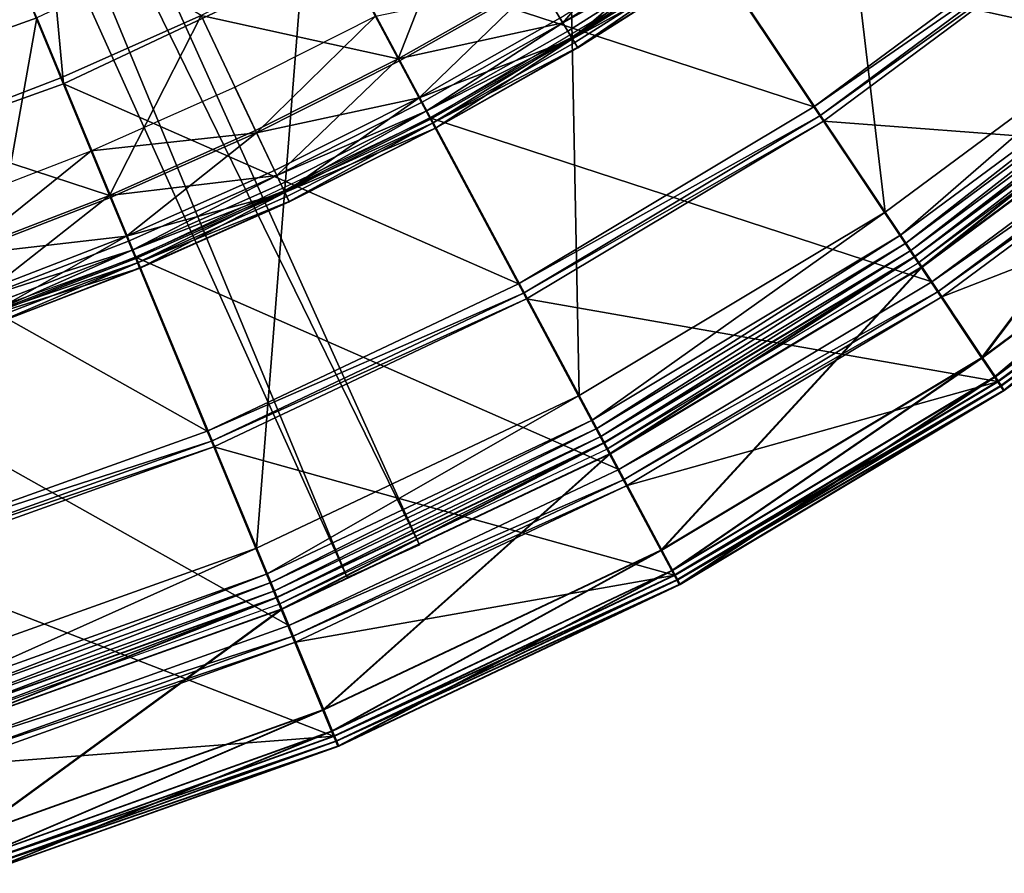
# Model space of a CAD drawing. Extents: x -3.87 to 3.87, y -3.87 to 3.87.
# Tile 91 of 115: x 1.16 to 2.15, y -3.71 to -2.85. Entities that reach past the tile are written whole.
import ezdxf

# ---------------------------------------------------------------- set-up
doc = ezdxf.new("R2010")
doc.units = 0
doc.layers.get('0').update_dxf_attribs({"linetype": 'CONTINUOUS'})

msp = doc.modelspace()

# ---------------------------------------------------------------- linework, layer by layer
for p in [(1.707657, -2.850593, 9.217014), (1.712673, -2.858963, 9.212923), (1.716522, -2.865384, 9.204885), (1.717421, -2.866884, 9.040556), (1.719679, -2.87065, 9.179028), (1.722618, -2.875554, 9.121477), (1.722735, -2.875749, 9.064547), (1.542174, -2.886933, 9.229345), (1.543307, -2.889054, 9.027664), (1.202769, -2.905972, 9.262104), (1.205351, -2.912207, 8.880756), (1.205351, -2.912207, 8.374943), (1.205353, -2.912207, 8.815489), (1.205353, -2.912207, 8.374943), (1.377916, -2.915316, 9.022295), (1.563153, -2.926182, 9.033573), (1.565722, -2.930989, 9.217014), (1.570322, -2.939595, 9.212923), (1.960423, -2.935363, 8.880756), (1.960424, -2.935363, 8.880756), (1.960424, -2.935364, 9.182608), (1.960425, -2.935364, 9.182608), (1.573851, -2.946197, 9.204885), (1.574676, -2.94774, 9.040556), (1.575053, -2.946712, 4.219625), (1.576746, -2.951612, 9.179028), (1.966372, -2.944266, 9.18961), (1.9699, -2.949546, 9.191612), (1.398662, -2.959179, 9.229345), (1.39969, -2.961353, 9.027664), (1.579441, -2.956655, 9.121477), (1.579548, -2.956855, 9.064547), (1.233213, -2.979472, 9.022295), (1.41769, -2.99941, 9.033573), (1.420021, -3.004338, 9.217014), (1.424193, -3.013159, 9.212923), (1.427393, -3.019926, 9.204885), (1.251782, -3.0243, 9.229345), (1.252702, -3.026522, 9.027664), (1.428141, -3.021507, 9.040556), (1.430019, -3.025477, 9.179028), (1.432464, -3.030646, 9.121477), (1.43256, -3.030851, 9.064547), (2.03209, -3.041231, 4.599773), (2.032092, -3.041231, 4.599773), (1.268813, -3.065417, 9.033573), (1.270899, -3.070452, 9.217014), (2.047625, -3.064479, 4.597562), (1.274633, -3.079468, 9.212923), (2.052928, -3.072417, 4.590927), (2.057963, -3.079952, 4.579808), (1.277498, -3.086384, 9.204885), (1.278167, -3.088, 9.040556), (1.278655, -3.08694, 4.219625), (2.061088, -3.086019, 4.652463), (2.061089, -3.086018, 8.880758), (2.06109, -3.086019, 4.652463), (2.062015, -3.086019, 0.001785), (2.062015, -3.086019, 0.008925), (2.062044, -3.08606, 4.562068), (1.279847, -3.092056, 9.179028), (1.282036, -3.09734, 9.121477), (1.282122, -3.097548, 9.064547), (2.065851, -3.091758, 4.537785), (2.068192, -3.096651, 4.641754), (2.069118, -3.096651, -0.008925), (1.663243, -3.113437, 8.880756), (1.663244, -3.113439, 9.182608), (1.663245, -3.113437, 8.880756), (1.663246, -3.113439, 9.182608), (2.079031, -3.111485, 4.219625), (2.079031, -3.111485, 4.531927), (2.079032, -3.111485, 4.219625), (2.079032, -3.111485, 4.531927), (1.668291, -3.122882, 9.18961), (1.671284, -3.128481, 9.191612), (2.085337, -3.120922, 4.538932), (2.089075, -3.126518, 4.540933), (2.129088, -3.187788, 4.641754), (2.130015, -3.187789, -0.008925), (2.141986, -3.20709, 4.64698), (2.142912, -3.20709, -0.003697), (2.144982, -3.211575, 9.191612), (2.145909, -3.211575, 4.540933), (2.148, -3.216092, 9.189611), (2.148926, -3.216091, 4.538932), (1.724192, -3.225728, 4.599773), (1.724193, -3.225728, 4.599773), (2.150988, -3.220564, 9.182608), (2.150988, -3.220564, 4.659176), (2.150991, -3.220563, 4.659176), (2.150991, -3.220564, 9.182608), (2.151915, -3.220564, 4.531927), (2.151915, -3.220564, 0.008497), (1.737373, -3.250388, 4.597562), (1.741873, -3.258807, 4.590927), (1.350076, -3.2616, 8.880756), (1.350076, -3.261602, 9.182608), (1.350077, -3.2616, 8.880756), (1.350078, -3.261602, 9.182608), (1.746144, -3.266798, 4.579808), (1.354173, -3.271494, 9.18961), (1.356603, -3.277359, 9.191612), (1.748656, -3.273233, 4.652463), (1.748657, -3.273232, 8.880758), (1.748658, -3.273234, 4.652463), (1.749582, -3.273234, 0.001785), (1.749582, -3.273234, 0.008925), (1.749607, -3.273277, 4.562068), (1.752838, -3.279321, 4.537785), (1.754684, -3.28451, 4.641754), (1.75561, -3.28451, -0.008925), (1.764021, -3.300244, 4.219625), (1.764021, -3.300244, 4.531927), (1.764022, -3.300244, 4.219625), (1.764022, -3.300244, 4.531927), (1.76937, -3.310254, 4.538932), (1.772543, -3.316189, 4.540933), (1.563571, -3.375987, 4.643107), (1.563571, -3.375987, 7.239486), (1.399729, -3.379234, 4.599773), (1.399731, -3.379234, 4.599773), (1.806353, -3.381177, 4.641754), (1.80728, -3.381177, -0.008925), (1.410429, -3.405068, 4.597562), (1.817296, -3.40165, 4.64698), (1.818223, -3.40165, -0.003697), (1.819839, -3.406407, 9.191612), (1.820765, -3.406406, 4.540933), (1.414083, -3.413888, 4.590927), (1.490692, -3.408871, 4.643107), (1.490692, -3.408871, 7.239486), (1.822399, -3.411197, 9.189611), (1.823325, -3.411197, 4.538932), (1.824935, -3.41594, 9.182608), (1.824935, -3.41594, 4.659176), (1.824938, -3.41594, 4.659176), (1.824938, -3.415941, 9.182608), (1.825861, -3.41594, 4.531927), (1.825861, -3.41594, 0.008497), (1.825863, -3.41594, 4.531928), (1.825863, -3.41594, 0.008498), (1.41755, -3.42226, 4.579808), (1.419415, -3.429001, 4.652463), (1.419416, -3.428999, 8.880758), (1.419416, -3.429001, 4.652463), (1.420341, -3.429001, 0.001785), (1.420341, -3.429001, 0.008925), (1.420362, -3.429046, 4.562068), (1.422984, -3.435379, 4.537785), (1.424308, -3.440813, 4.641754), (1.425234, -3.440813, -0.008925), (1.432062, -3.457297, 4.219625), (1.432062, -3.457297, 4.531927), (1.432064, -3.457297, 4.219625), (1.432064, -3.457297, 4.531927), (1.436405, -3.467783, 4.538932), (1.438981, -3.474, 4.540933), (1.466254, -3.54208, 4.641754), (1.467181, -3.542081, -0.008925), (1.475138, -3.563528, 4.64698), (1.476065, -3.563528, -0.003697), (1.477202, -3.568511, 9.191612), (1.478128, -3.568511, 4.540933), (1.479281, -3.573529, 9.189611), (1.480207, -3.573529, 4.538932), (1.481339, -3.578498, 9.182608), (1.481339, -3.578498, 4.659176), (1.481342, -3.578498, 9.182608), (1.481342, -3.578498, 4.659176), (1.482265, -3.578498, 4.531927), (1.482265, -3.578498, 0.008497), (1.482267, -3.578498, 4.531928), (1.482267, -3.578498, 0.008498)]:
    msp.add_point(p)
for points in [[(0.894112, -2.947474, 4.599773), (1.178724, -2.845676, 4.599773), (0.000004, 0, 4.599773)], [(0.443038, -1.087032, 4.643107), (0.515916, -1.054148, 4.643107), (1.563571, -3.375987, 4.643107)], [(1.490692, -3.408871, 7.239486), (0.515916, -1.054148, 7.239486), (0.443038, -1.087032, 7.239486)], [(0.515916, -1.054148, 7.239486), (1.563571, -3.375987, 7.239486), (1.563571, -3.375987, 4.643107)], [(0.515916, -1.054148, 7.239486), (1.563571, -3.375987, 4.643107), (0.515916, -1.054148, 4.643107)], [(1.490692, -3.408871, 7.239486), (1.563571, -3.375987, 7.239486), (0.515916, -1.054148, 7.239486)], [(1.490692, -3.408871, 7.239486), (0.443038, -1.087032, 7.239486), (0.443038, -1.087032, 4.643107)], [(1.490692, -3.408871, 7.239486), (0.443038, -1.087032, 4.643107), (1.490692, -3.408871, 4.643107)], [(0.443038, -1.087032, 4.643107), (1.563571, -3.375987, 4.643107), (1.490692, -3.408871, 4.643107)], [(2.334208, -2.896979, 7.239486), (1.585345, -1.86367, 7.239486), (1.523672, -1.914553, 7.239486)], [(2.334208, -2.896979, 7.239486), (2.395881, -2.846097, 7.239486), (1.585345, -1.86367, 7.239486)], [(1.523672, -1.914553, 4.643107), (2.395881, -2.846097, 4.643107), (2.334208, -2.896979, 4.643107)], [(2.334208, -2.896979, 7.239486), (1.523672, -1.914553, 7.239486), (1.523672, -1.914553, 4.643107)], [(2.334208, -2.896979, 7.239486), (1.523672, -1.914553, 4.643107), (2.334208, -2.896979, 4.643107)], [(1.205351, -2.912207, 8.374943), (1.131496, -2.11861, 8.374943), (0.918393, -2.21943, 8.374943)], [(1.205351, -2.912207, 8.374943), (1.484972, -2.779916, 8.374943), (1.131496, -2.11861, 8.374943)], [(0.914086, -3.016385, 8.374943), (1.205351, -2.912207, 8.374943), (0.918393, -2.21943, 8.374943)], [(2.032092, -3.041231, 4.599773), (1.954002, -2.380951, 4.599773), (1.711239, -2.561041, 4.599773)], [(2.032092, -3.041231, 4.599773), (2.320372, -2.827374, 4.599773), (1.954002, -2.380951, 4.599773)], [(1.724193, -3.225728, 4.599773), (1.711239, -2.561041, 4.599773), (1.451956, -2.716408, 4.599773)], [(1.724193, -3.225728, 4.599773), (2.032092, -3.041231, 4.599773), (1.711239, -2.561041, 4.599773)], [(1.856318, -2.778172, 4.219625), (2.373971, -2.892689, 4.219625), (2.119663, -2.582814, 4.219625)], [(2.119663, -2.582814, 4.219625), (2.373971, -2.892689, 4.219625), (2.646104, -2.6461, 4.219625)], [(1.484972, -2.779916, 8.880756), (1.960423, -2.935363, 8.880756), (1.750316, -2.620917, 8.880756)], [(1.750316, -2.620917, 8.880756), (1.960423, -2.935363, 8.880756), (2.238669, -2.728951, 8.880756)], [(1.61613, -2.69789, 9.262104), (1.481799, -2.77398, 9.262104), (1.542174, -2.886933, 9.229345)], [(1.61613, -2.69789, 9.262104), (1.542174, -2.886933, 9.229345), (1.681975, -2.807745, 9.229345)], [(1.058726, -2.961523, 9.262104), (1.202769, -2.905972, 9.262104), (1.121586, -2.70998, 9.281931)], [(1.343902, -2.843399, 9.262104), (1.121586, -2.70998, 9.281931), (1.202769, -2.905972, 9.262104)], [(1.399731, -3.379234, 4.599773), (1.451956, -2.716408, 4.599773), (1.178724, -2.845676, 4.599773)], [(1.399731, -3.379234, 4.599773), (1.724193, -3.225728, 4.599773), (1.451956, -2.716408, 4.599773)], [(1.707657, -2.850593, 9.217014), (1.817723, -2.721797, 9.229345), (1.681975, -2.807745, 9.229345)], [(1.707657, -2.850593, 9.217014), (1.845476, -2.763333, 9.217014), (1.817723, -2.721797, 9.229345)], [(1.960424, -2.935363, 8.880756), (1.960425, -2.935364, 9.182608), (2.238671, -2.728951, 9.182608)], [(1.960424, -2.935363, 8.880756), (2.238671, -2.728951, 9.182608), (2.23867, -2.728951, 8.880756)], [(1.960424, -2.935364, 9.182608), (2.245462, -2.737228, 9.18961), (2.238669, -2.728951, 9.182608)], [(1.960424, -2.935364, 9.182608), (1.966372, -2.944266, 9.18961), (2.245462, -2.737228, 9.18961)], [(1.966372, -2.944266, 9.18961), (2.24949, -2.742136, 9.191612), (2.245462, -2.737228, 9.18961)], [(1.966372, -2.944266, 9.18961), (1.9699, -2.949546, 9.191612), (2.24949, -2.742136, 9.191612)], [(1.9699, -2.949546, 9.191612), (2.44941, -2.98574, 9.191612), (2.24949, -2.742136, 9.191612)], [(1.717421, -2.866884, 9.040556), (1.704854, -2.845917, 9.033573), (1.842448, -2.758801, 9.033573)], [(1.707657, -2.850593, 9.217014), (1.850898, -2.771447, 9.212923), (1.845476, -2.763333, 9.217014)], [(1.717421, -2.866884, 9.040556), (1.842448, -2.758801, 9.033573), (1.856029, -2.779126, 9.040556)], [(1.707657, -2.850593, 9.217014), (1.712673, -2.858963, 9.212923), (1.850898, -2.771447, 9.212923)], [(1.716522, -2.865384, 9.204885), (1.850898, -2.771447, 9.212923), (1.712673, -2.858963, 9.212923)], [(1.716522, -2.865384, 9.204885), (1.855057, -2.777671, 9.204885), (1.850898, -2.771447, 9.212923)], [(1.205351, -2.912207, 8.880756), (1.663243, -3.113437, 8.880756), (1.484972, -2.779916, 8.880756)], [(1.205353, -2.912207, 8.815489), (1.484973, -2.779916, 8.815489), (1.484973, -2.779916, 8.374943)], [(1.205353, -2.912207, 8.815489), (1.484973, -2.779916, 8.374943), (1.205353, -2.912207, 8.374943)], [(1.343902, -2.843399, 9.262104), (1.542174, -2.886933, 9.229345), (1.481799, -2.77398, 9.262104)], [(1.484972, -2.779916, 8.880756), (1.663243, -3.113437, 8.880756), (1.960423, -2.935363, 8.880756)], [(1.575053, -2.946712, 4.219625), (2.079031, -3.111485, 4.219625), (1.856318, -2.778172, 4.219625)], [(1.716522, -2.865384, 9.204885), (1.858468, -2.782777, 9.179028), (1.855057, -2.777671, 9.204885)], [(1.716522, -2.865384, 9.204885), (1.719679, -2.87065, 9.179028), (1.858468, -2.782777, 9.179028)], [(1.717421, -2.866884, 9.040556), (1.856029, -2.779126, 9.040556), (1.861771, -2.787719, 9.064547)], [(1.722618, -2.875554, 9.121477), (1.858468, -2.782777, 9.179028), (1.719679, -2.87065, 9.179028)], [(1.722618, -2.875554, 9.121477), (1.861645, -2.787531, 9.121477), (1.858468, -2.782777, 9.179028)], [(1.856318, -2.778172, 4.219625), (2.079031, -3.111485, 4.219625), (2.373971, -2.892689, 4.219625)], [(1.717421, -2.866884, 9.040556), (1.861771, -2.787719, 9.064547), (1.722735, -2.875749, 9.064547)], [(1.722618, -2.875554, 9.121477), (1.861771, -2.787719, 9.064547), (1.861645, -2.787531, 9.121477)], [(1.722618, -2.875554, 9.121477), (1.722735, -2.875749, 9.064547), (1.861771, -2.787719, 9.064547)], [(1.683211, -2.809808, 9.027664), (1.543307, -2.889054, 9.027664), (1.519301, -2.844141, 9.022295)], [(1.707657, -2.850593, 9.217014), (1.681975, -2.807745, 9.229345), (1.542174, -2.886933, 9.229345)], [(1.683211, -2.809808, 9.027664), (1.563153, -2.926182, 9.033573), (1.543307, -2.889054, 9.027664)], [(1.683211, -2.809808, 9.027664), (1.704854, -2.845917, 9.033573), (1.563153, -2.926182, 9.033573)], [(2.047625, -3.064479, 4.597562), (2.32037, -2.827374, 4.599773), (2.03209, -3.041231, 4.599773)], [(2.047625, -3.064479, 4.597562), (2.338109, -2.848988, 4.597562), (2.32037, -2.827374, 4.599773)], [(1.061755, -3.500119, 4.599773), (1.178724, -2.845676, 4.599773), (0.894112, -2.947474, 4.599773)], [(1.061755, -3.500119, 4.599773), (1.399731, -3.379234, 4.599773), (1.178724, -2.845676, 4.599773)], [(1.343902, -2.843399, 9.262104), (1.202769, -2.905972, 9.262104), (1.251782, -3.0243, 9.229345)], [(1.343902, -2.843399, 9.262104), (1.251782, -3.0243, 9.229345), (1.398662, -2.959179, 9.229345)], [(1.343902, -2.843399, 9.262104), (1.398662, -2.959179, 9.229345), (1.542174, -2.886933, 9.229345)], [(1.39969, -2.961353, 9.027664), (1.377916, -2.915316, 9.022295), (1.519301, -2.844141, 9.022295)], [(1.39969, -2.961353, 9.027664), (1.519301, -2.844141, 9.022295), (1.543307, -2.889054, 9.027664)], [(1.707657, -2.850593, 9.217014), (1.542174, -2.886933, 9.229345), (1.565722, -2.930989, 9.217014)], [(1.717421, -2.866884, 9.040556), (1.563153, -2.926182, 9.033573), (1.704854, -2.845917, 9.033573)], [(1.707657, -2.850593, 9.217014), (1.565722, -2.930989, 9.217014), (1.570322, -2.939595, 9.212923)], [(1.707657, -2.850593, 9.217014), (1.570322, -2.939595, 9.212923), (1.712673, -2.858963, 9.212923)], [(2.052928, -3.072417, 4.590927), (2.338109, -2.848988, 4.597562), (2.047625, -3.064479, 4.597562)], [(2.052928, -3.072417, 4.590927), (2.344165, -2.856368, 4.590927), (2.338109, -2.848988, 4.597562)], [(1.716522, -2.865384, 9.204885), (1.712673, -2.858963, 9.212923), (1.570322, -2.939595, 9.212923)], [(2.057963, -3.079952, 4.579808), (2.344165, -2.856368, 4.590927), (2.052928, -3.072417, 4.590927)], [(2.057963, -3.079952, 4.579808), (2.349913, -2.863372, 4.579808), (2.344165, -2.856368, 4.590927)], [(1.717421, -2.866884, 9.040556), (1.574676, -2.94774, 9.040556), (1.563153, -2.926182, 9.033573)], [(1.716522, -2.865384, 9.204885), (1.570322, -2.939595, 9.212923), (1.573851, -2.946197, 9.204885)], [(1.716522, -2.865384, 9.204885), (1.573851, -2.946197, 9.204885), (1.576746, -2.951612, 9.179028)], [(1.717421, -2.866884, 9.040556), (1.579548, -2.956855, 9.064547), (1.574676, -2.94774, 9.040556)], [(1.716522, -2.865384, 9.204885), (1.576746, -2.951612, 9.179028), (1.719679, -2.87065, 9.179028)], [(1.722618, -2.875554, 9.121477), (1.719679, -2.87065, 9.179028), (1.576746, -2.951612, 9.179028)], [(1.717421, -2.866884, 9.040556), (1.722735, -2.875749, 9.064547), (1.579548, -2.956855, 9.064547)], [(2.062044, -3.08606, 4.562068), (2.349913, -2.863372, 4.579808), (2.057963, -3.079952, 4.579808)], [(2.068192, -3.096651, 4.641754), (2.061088, -3.086019, 4.652463), (2.353615, -2.869012, 4.652463)], [(2.06109, -3.086019, 4.652463), (2.061089, -3.086018, 8.880758), (2.353615, -2.869012, 8.880758)], [(2.06109, -3.086019, 4.652463), (2.353615, -2.869012, 8.880758), (2.353616, -2.869012, 4.652463)], [(2.069118, -3.096651, -0.008925), (2.062015, -3.086019, 0.001785), (2.354541, -2.869013, 0.001785)], [(2.062015, -3.086019, 0.001785), (2.062015, -3.086019, 0.008925), (2.354541, -2.869013, 0.008925)], [(2.062015, -3.086019, 0.001785), (2.354541, -2.869013, 0.008925), (2.354541, -2.869013, 0.001785)], [(2.062044, -3.08606, 4.562068), (2.354574, -2.869051, 4.562068), (2.349913, -2.863372, 4.579808)], [(2.065851, -3.091758, 4.537785), (2.354574, -2.869051, 4.562068), (2.062044, -3.08606, 4.562068)], [(2.065851, -3.091758, 4.537785), (2.358922, -2.874349, 4.537785), (2.354574, -2.869051, 4.562068)], [(2.068192, -3.096651, 4.641754), (2.353615, -2.869012, 4.652463), (2.361727, -2.878897, 4.641754)], [(2.069118, -3.096651, -0.008925), (2.354541, -2.869013, 0.001785), (2.362653, -2.878897, -0.008925)], [(1.722618, -2.875554, 9.121477), (1.576746, -2.951612, 9.179028), (1.579441, -2.956655, 9.121477)], [(1.722618, -2.875554, 9.121477), (1.579441, -2.956655, 9.121477), (1.579548, -2.956855, 9.064547)], [(1.722618, -2.875554, 9.121477), (1.579548, -2.956855, 9.064547), (1.722735, -2.875749, 9.064547)], [(2.129088, -3.187788, 4.641754), (2.068192, -3.096651, 4.641754), (2.361727, -2.878897, 4.641754)], [(2.130015, -3.187789, -0.008925), (2.069118, -3.096651, -0.008925), (2.362653, -2.878897, -0.008925)], [(2.129088, -3.187788, 4.641754), (2.361727, -2.878897, 4.641754), (2.431262, -2.963626, 4.641754)], [(2.130015, -3.187789, -0.008925), (2.362653, -2.878897, -0.008925), (2.432189, -2.963626, -0.008925)], [(1.420021, -3.004338, 9.217014), (1.542174, -2.886933, 9.229345), (1.398662, -2.959179, 9.229345)], [(1.39969, -2.961353, 9.027664), (1.543307, -2.889054, 9.027664), (1.563153, -2.926182, 9.033573)], [(1.420021, -3.004338, 9.217014), (1.565722, -2.930989, 9.217014), (1.542174, -2.886933, 9.229345)], [(2.079031, -3.111485, 4.531927), (2.381171, -2.901462, 4.538932), (2.373971, -2.892689, 4.531927)], [(2.079031, -3.111485, 4.531927), (2.085337, -3.120922, 4.538932), (2.381171, -2.901462, 4.538932)], [(2.079032, -3.111485, 4.219625), (2.079032, -3.111485, 4.531927), (2.373973, -2.892689, 4.531927)], [(2.079032, -3.111485, 4.219625), (2.373973, -2.892689, 4.531927), (2.373973, -2.892689, 4.219625)], [(2.085337, -3.120922, 4.538932), (2.385441, -2.906664, 4.540933), (2.381171, -2.901462, 4.538932)], [(0.914086, -3.016385, 8.880756), (1.350076, -3.2616, 8.880756), (1.205351, -2.912207, 8.880756)], [(0.914087, -3.016385, 8.815489), (1.205353, -2.912207, 8.815489), (1.205353, -2.912207, 8.374943)], [(0.914087, -3.016385, 8.815489), (1.205353, -2.912207, 8.374943), (0.914087, -3.016385, 8.374943)], [(1.058726, -2.961523, 9.262104), (1.251782, -3.0243, 9.229345), (1.202769, -2.905972, 9.262104)], [(1.205351, -2.912207, 8.880756), (1.350076, -3.2616, 8.880756), (1.663243, -3.113437, 8.880756)], [(2.085337, -3.120922, 4.538932), (2.089075, -3.126518, 4.540933), (2.385441, -2.906664, 4.540933)], [(2.089075, -3.126518, 4.540933), (2.450337, -2.98574, 4.540933), (2.385441, -2.906664, 4.540933)], [(1.39969, -2.961353, 9.027664), (1.233213, -2.979472, 9.022295), (1.377916, -2.915316, 9.022295)], [(1.39969, -2.961353, 9.027664), (1.563153, -2.926182, 9.033573), (1.41769, -2.99941, 9.033573)], [(1.428141, -3.021507, 9.040556), (1.41769, -2.99941, 9.033573), (1.563153, -2.926182, 9.033573)], [(1.420021, -3.004338, 9.217014), (1.570322, -2.939595, 9.212923), (1.565722, -2.930989, 9.217014)], [(1.428141, -3.021507, 9.040556), (1.563153, -2.926182, 9.033573), (1.574676, -2.94774, 9.040556)], [(1.420021, -3.004338, 9.217014), (1.424193, -3.013159, 9.212923), (1.570322, -2.939595, 9.212923)], [(1.427393, -3.019926, 9.204885), (1.570322, -2.939595, 9.212923), (1.424193, -3.013159, 9.212923)], [(1.427393, -3.019926, 9.204885), (1.573851, -2.946197, 9.204885), (1.570322, -2.939595, 9.212923)], [(1.663244, -3.113439, 9.182608), (1.966372, -2.944266, 9.18961), (1.960424, -2.935364, 9.182608)], [(1.663245, -3.113437, 8.880756), (1.960425, -2.935364, 9.182608), (1.960424, -2.935363, 8.880756)], [(1.663245, -3.113437, 8.880756), (1.663246, -3.113439, 9.182608), (1.960425, -2.935364, 9.182608)], [(1.278655, -3.08694, 4.219625), (1.764021, -3.300244, 4.219625), (1.575053, -2.946712, 4.219625)], [(1.427393, -3.019926, 9.204885), (1.576746, -2.951612, 9.179028), (1.573851, -2.946197, 9.204885)], [(1.427393, -3.019926, 9.204885), (1.430019, -3.025477, 9.179028), (1.576746, -2.951612, 9.179028)], [(1.428141, -3.021507, 9.040556), (1.574676, -2.94774, 9.040556), (1.579548, -2.956855, 9.064547)], [(1.432464, -3.030646, 9.121477), (1.576746, -2.951612, 9.179028), (1.430019, -3.025477, 9.179028)], [(1.432464, -3.030646, 9.121477), (1.579441, -2.956655, 9.121477), (1.576746, -2.951612, 9.179028)], [(1.575053, -2.946712, 4.219625), (1.764021, -3.300244, 4.219625), (2.079031, -3.111485, 4.219625)], [(1.663244, -3.113439, 9.182608), (1.668291, -3.122882, 9.18961), (1.966372, -2.944266, 9.18961)], [(1.668291, -3.122882, 9.18961), (1.9699, -2.949546, 9.191612), (1.966372, -2.944266, 9.18961)], [(1.668291, -3.122882, 9.18961), (1.671284, -3.128481, 9.191612), (1.9699, -2.949546, 9.191612)], [(1.671284, -3.128481, 9.191612), (2.144982, -3.211575, 9.191612), (1.9699, -2.949546, 9.191612)], [(1.9699, -2.949546, 9.191612), (2.144982, -3.211575, 9.191612), (2.44941, -2.98574, 9.191612)], [(1.058726, -2.961523, 9.262104), (1.101874, -3.082113, 9.229345), (1.251782, -3.0243, 9.229345)], [(1.39969, -2.961353, 9.027664), (1.252702, -3.026522, 9.027664), (1.233213, -2.979472, 9.022295)], [(1.420021, -3.004338, 9.217014), (1.398662, -2.959179, 9.229345), (1.251782, -3.0243, 9.229345)], [(1.39969, -2.961353, 9.027664), (1.268813, -3.065417, 9.033573), (1.252702, -3.026522, 9.027664)], [(1.39969, -2.961353, 9.027664), (1.41769, -2.99941, 9.033573), (1.268813, -3.065417, 9.033573)], [(1.428141, -3.021507, 9.040556), (1.579548, -2.956855, 9.064547), (1.43256, -3.030851, 9.064547)], [(1.432464, -3.030646, 9.121477), (1.579548, -2.956855, 9.064547), (1.579441, -2.956655, 9.121477)], [(1.432464, -3.030646, 9.121477), (1.43256, -3.030851, 9.064547), (1.579548, -2.956855, 9.064547)], [(2.141986, -3.20709, 4.64698), (2.129088, -3.187788, 4.641754), (2.431262, -2.963626, 4.641754)], [(2.142912, -3.20709, -0.003697), (2.130015, -3.187789, -0.008925), (2.432189, -2.963626, -0.008925)], [(2.141986, -3.20709, 4.64698), (2.431262, -2.963626, 4.641754), (2.445989, -2.981571, 4.646981)], [(2.142912, -3.20709, -0.003697), (2.432189, -2.963626, -0.008925), (2.446915, -2.981571, -0.003697)], [(1.102684, -3.084377, 9.027664), (1.085528, -3.036428, 9.022295), (1.233213, -2.979472, 9.022295)], [(1.102684, -3.084377, 9.027664), (1.233213, -2.979472, 9.022295), (1.252702, -3.026522, 9.027664)], [(2.150988, -3.220564, 4.659176), (2.141986, -3.20709, 4.64698), (2.445989, -2.981571, 4.646981)], [(2.151915, -3.220564, 0.008497), (2.142912, -3.20709, -0.003697), (2.446915, -2.981571, -0.003697)], [(2.150988, -3.220564, 4.659176), (2.445989, -2.981571, 4.646981), (2.456269, -2.994096, 4.659176)], [(2.151915, -3.220564, 0.008497), (2.446915, -2.981571, -0.003697), (2.457195, -2.994096, 0.008497)], [(2.089075, -3.126518, 4.540933), (2.145909, -3.211575, 4.540933), (2.450337, -2.98574, 4.540933)], [(2.144982, -3.211575, 9.191612), (2.452856, -2.989938, 9.189611), (2.44941, -2.98574, 9.191612)], [(2.144982, -3.211575, 9.191612), (2.148, -3.216092, 9.189611), (2.452856, -2.989938, 9.189611)], [(2.145909, -3.211575, 4.540933), (2.453782, -2.989938, 4.538932), (2.450337, -2.98574, 4.540933)], [(2.145909, -3.211575, 4.540933), (2.148926, -3.216091, 4.538932), (2.453782, -2.989938, 4.538932)], [(2.148, -3.216092, 9.189611), (2.456269, -2.994096, 9.182608), (2.452856, -2.989938, 9.189611)], [(2.148926, -3.216091, 4.538932), (2.457195, -2.994096, 4.531927), (2.453782, -2.989938, 4.538932)], [(1.428141, -3.021507, 9.040556), (1.268813, -3.065417, 9.033573), (1.41769, -2.99941, 9.033573)], [(2.148, -3.216092, 9.189611), (2.150988, -3.220564, 9.182608), (2.456269, -2.994096, 9.182608)], [(2.148926, -3.216091, 4.538932), (2.151915, -3.220564, 4.531927), (2.457195, -2.994096, 4.531927)], [(2.150991, -3.220564, 9.182608), (2.150991, -3.220563, 4.659176), (2.456271, -2.994096, 4.659176)], [(2.150991, -3.220564, 9.182608), (2.456271, -2.994096, 4.659176), (2.456271, -2.994096, 9.182608)], [(1.420021, -3.004338, 9.217014), (1.251782, -3.0243, 9.229345), (1.270899, -3.070452, 9.217014)], [(1.420021, -3.004338, 9.217014), (1.270899, -3.070452, 9.217014), (1.274633, -3.079468, 9.212923)], [(1.420021, -3.004338, 9.217014), (1.274633, -3.079468, 9.212923), (1.424193, -3.013159, 9.212923)], [(0.914086, -3.016385, 8.880756), (1.023865, -3.378277, 8.880756), (1.350076, -3.2616, 8.880756)], [(1.427393, -3.019926, 9.204885), (1.424193, -3.013159, 9.212923), (1.274633, -3.079468, 9.212923)], [(1.427393, -3.019926, 9.204885), (1.274633, -3.079468, 9.212923), (1.277498, -3.086384, 9.204885)], [(1.427393, -3.019926, 9.204885), (1.277498, -3.086384, 9.204885), (1.279847, -3.092056, 9.179028)], [(1.427393, -3.019926, 9.204885), (1.279847, -3.092056, 9.179028), (1.430019, -3.025477, 9.179028)], [(1.118704, -3.129147, 9.217014), (1.251782, -3.0243, 9.229345), (1.101874, -3.082113, 9.229345)], [(1.102684, -3.084377, 9.027664), (1.252702, -3.026522, 9.027664), (1.268813, -3.065417, 9.033573)], [(1.118704, -3.129147, 9.217014), (1.270899, -3.070452, 9.217014), (1.251782, -3.0243, 9.229345)], [(1.428141, -3.021507, 9.040556), (1.278167, -3.088, 9.040556), (1.268813, -3.065417, 9.033573)], [(1.428141, -3.021507, 9.040556), (1.282122, -3.097548, 9.064547), (1.278167, -3.088, 9.040556)], [(1.432464, -3.030646, 9.121477), (1.430019, -3.025477, 9.179028), (1.279847, -3.092056, 9.179028)], [(1.432464, -3.030646, 9.121477), (1.279847, -3.092056, 9.179028), (1.282036, -3.09734, 9.121477)], [(1.432464, -3.030646, 9.121477), (1.282036, -3.09734, 9.121477), (1.282122, -3.097548, 9.064547)], [(1.428141, -3.021507, 9.040556), (1.43256, -3.030851, 9.064547), (1.282122, -3.097548, 9.064547)], [(1.432464, -3.030646, 9.121477), (1.282122, -3.097548, 9.064547), (1.43256, -3.030851, 9.064547)], [(1.737373, -3.250388, 4.597562), (2.03209, -3.041231, 4.599773), (1.724192, -3.225728, 4.599773)], [(1.737373, -3.250388, 4.597562), (2.047625, -3.064479, 4.597562), (2.03209, -3.041231, 4.599773)], [(1.102684, -3.084377, 9.027664), (1.268813, -3.065417, 9.033573), (1.116867, -3.124015, 9.033573)], [(1.125102, -3.147031, 9.040556), (1.116867, -3.124015, 9.033573), (1.268813, -3.065417, 9.033573)], [(1.118704, -3.129147, 9.217014), (1.274633, -3.079468, 9.212923), (1.270899, -3.070452, 9.217014)], [(1.125102, -3.147031, 9.040556), (1.268813, -3.065417, 9.033573), (1.278167, -3.088, 9.040556)], [(1.741873, -3.258807, 4.590927), (2.047625, -3.064479, 4.597562), (1.737373, -3.250388, 4.597562)], [(1.741873, -3.258807, 4.590927), (2.052928, -3.072417, 4.590927), (2.047625, -3.064479, 4.597562)], [(1.118704, -3.129147, 9.217014), (1.121991, -3.138335, 9.212923), (1.274633, -3.079468, 9.212923)], [(1.124513, -3.145384, 9.204885), (1.274633, -3.079468, 9.212923), (1.121991, -3.138335, 9.212923)], [(1.124513, -3.145384, 9.204885), (1.277498, -3.086384, 9.204885), (1.274633, -3.079468, 9.212923)], [(1.746144, -3.266798, 4.579808), (2.052928, -3.072417, 4.590927), (1.741873, -3.258807, 4.590927)], [(1.746144, -3.266798, 4.579808), (2.057963, -3.079952, 4.579808), (2.052928, -3.072417, 4.590927)], [(1.749607, -3.273277, 4.562068), (2.057963, -3.079952, 4.579808), (1.746144, -3.266798, 4.579808)], [(1.749607, -3.273277, 4.562068), (2.062044, -3.08606, 4.562068), (2.057963, -3.079952, 4.579808)], [(0.969913, -3.197369, 4.219625), (1.432062, -3.457297, 4.219625), (1.278655, -3.08694, 4.219625)], [(1.124513, -3.145384, 9.204885), (1.279847, -3.092056, 9.179028), (1.277498, -3.086384, 9.204885)], [(1.125102, -3.147031, 9.040556), (1.278167, -3.088, 9.040556), (1.282122, -3.097548, 9.064547)], [(1.278655, -3.08694, 4.219625), (1.432062, -3.457297, 4.219625), (1.764021, -3.300244, 4.219625)], [(1.754684, -3.28451, 4.641754), (1.748656, -3.273233, 4.652463), (2.061088, -3.086019, 4.652463)], [(1.748658, -3.273234, 4.652463), (1.748657, -3.273232, 8.880758), (2.061089, -3.086018, 8.880758)], [(1.748658, -3.273234, 4.652463), (2.061089, -3.086018, 8.880758), (2.06109, -3.086019, 4.652463)], [(1.75561, -3.28451, -0.008925), (1.749582, -3.273234, 0.001785), (2.062015, -3.086019, 0.001785)], [(1.749582, -3.273234, 0.001785), (1.749582, -3.273234, 0.008925), (2.062015, -3.086019, 0.008925)], [(1.749582, -3.273234, 0.001785), (2.062015, -3.086019, 0.008925), (2.062015, -3.086019, 0.001785)], [(1.752838, -3.279321, 4.537785), (2.062044, -3.08606, 4.562068), (1.749607, -3.273277, 4.562068)], [(1.752838, -3.279321, 4.537785), (2.065851, -3.091758, 4.537785), (2.062044, -3.08606, 4.562068)], [(1.754684, -3.28451, 4.641754), (2.061088, -3.086019, 4.652463), (2.068192, -3.096651, 4.641754)], [(1.75561, -3.28451, -0.008925), (2.062015, -3.086019, 0.001785), (2.069118, -3.096651, -0.008925)], [(1.124513, -3.145384, 9.204885), (1.126581, -3.151165, 9.179028), (1.279847, -3.092056, 9.179028)], [(1.125102, -3.147031, 9.040556), (1.282122, -3.097548, 9.064547), (1.128584, -3.156762, 9.064547)], [(1.128508, -3.156549, 9.121477), (1.279847, -3.092056, 9.179028), (1.126581, -3.151165, 9.179028)], [(1.128508, -3.156549, 9.121477), (1.282036, -3.09734, 9.121477), (1.279847, -3.092056, 9.179028)], [(1.128508, -3.156549, 9.121477), (1.282122, -3.097548, 9.064547), (1.282036, -3.09734, 9.121477)], [(1.128508, -3.156549, 9.121477), (1.128584, -3.156762, 9.064547), (1.282122, -3.097548, 9.064547)], [(1.806353, -3.381177, 4.641754), (1.754684, -3.28451, 4.641754), (2.068192, -3.096651, 4.641754)], [(1.80728, -3.381177, -0.008925), (1.75561, -3.28451, -0.008925), (2.069118, -3.096651, -0.008925)], [(1.806353, -3.381177, 4.641754), (2.068192, -3.096651, 4.641754), (2.129088, -3.187788, 4.641754)], [(1.80728, -3.381177, -0.008925), (2.069118, -3.096651, -0.008925), (2.130015, -3.187789, -0.008925)], [(1.350076, -3.261602, 9.182608), (1.668291, -3.122882, 9.18961), (1.663244, -3.113439, 9.182608)], [(1.350077, -3.2616, 8.880756), (1.663246, -3.113439, 9.182608), (1.663245, -3.113437, 8.880756)], [(1.350077, -3.2616, 8.880756), (1.350078, -3.261602, 9.182608), (1.663246, -3.113439, 9.182608)], [(1.764021, -3.300244, 4.531927), (2.085337, -3.120922, 4.538932), (2.079031, -3.111485, 4.531927)], [(1.764022, -3.300244, 4.219625), (1.764022, -3.300244, 4.531927), (2.079032, -3.111485, 4.531927)], [(1.764022, -3.300244, 4.219625), (2.079032, -3.111485, 4.531927), (2.079032, -3.111485, 4.219625)], [(1.350076, -3.261602, 9.182608), (1.354173, -3.271494, 9.18961), (1.668291, -3.122882, 9.18961)], [(1.354173, -3.271494, 9.18961), (1.671284, -3.128481, 9.191612), (1.668291, -3.122882, 9.18961)], [(1.354173, -3.271494, 9.18961), (1.356603, -3.277359, 9.191612), (1.671284, -3.128481, 9.191612)], [(1.356603, -3.277359, 9.191612), (1.819839, -3.406407, 9.191612), (1.671284, -3.128481, 9.191612)], [(1.671284, -3.128481, 9.191612), (1.819839, -3.406407, 9.191612), (2.144982, -3.211575, 9.191612)], [(1.764021, -3.300244, 4.531927), (1.76937, -3.310254, 4.538932), (2.085337, -3.120922, 4.538932)], [(1.76937, -3.310254, 4.538932), (2.089075, -3.126518, 4.540933), (2.085337, -3.120922, 4.538932)], [(1.76937, -3.310254, 4.538932), (1.772543, -3.316189, 4.540933), (2.089075, -3.126518, 4.540933)], [(1.772543, -3.316189, 4.540933), (2.145909, -3.211575, 4.540933), (2.089075, -3.126518, 4.540933)], [(1.817296, -3.40165, 4.64698), (1.806353, -3.381177, 4.641754), (2.129088, -3.187788, 4.641754)], [(1.818223, -3.40165, -0.003697), (1.80728, -3.381177, -0.008925), (2.130015, -3.187789, -0.008925)], [(1.817296, -3.40165, 4.64698), (2.129088, -3.187788, 4.641754), (2.141986, -3.20709, 4.64698)], [(1.818223, -3.40165, -0.003697), (2.130015, -3.187789, -0.008925), (2.142912, -3.20709, -0.003697)], [(0.969913, -3.197369, 4.219625), (1.086279, -3.580975, 4.219625), (1.432062, -3.457297, 4.219625)], [(1.824935, -3.41594, 4.659176), (1.817296, -3.40165, 4.64698), (2.141986, -3.20709, 4.64698)], [(1.825861, -3.41594, 0.008497), (1.818223, -3.40165, -0.003697), (2.142912, -3.20709, -0.003697)], [(1.824935, -3.41594, 4.659176), (2.141986, -3.20709, 4.64698), (2.150988, -3.220564, 4.659176)], [(1.825861, -3.41594, 0.008497), (2.142912, -3.20709, -0.003697), (2.151915, -3.220564, 0.008497)], [(1.772543, -3.316189, 4.540933), (1.820765, -3.406406, 4.540933), (2.145909, -3.211575, 4.540933)], [(1.819839, -3.406407, 9.191612), (2.148, -3.216092, 9.189611), (2.144982, -3.211575, 9.191612)], [(1.819839, -3.406407, 9.191612), (1.822399, -3.411197, 9.189611), (2.148, -3.216092, 9.189611)], [(1.820765, -3.406406, 4.540933), (2.148926, -3.216091, 4.538932), (2.145909, -3.211575, 4.540933)], [(1.820765, -3.406406, 4.540933), (1.823325, -3.411197, 4.538932), (2.148926, -3.216091, 4.538932)], [(1.822399, -3.411197, 9.189611), (2.150988, -3.220564, 9.182608), (2.148, -3.216092, 9.189611)], [(1.823325, -3.411197, 4.538932), (2.151915, -3.220564, 4.531927), (2.148926, -3.216091, 4.538932)], [(1.410429, -3.405068, 4.597562), (1.724192, -3.225728, 4.599773), (1.399729, -3.379234, 4.599773)], [(1.410429, -3.405068, 4.597562), (1.737373, -3.250388, 4.597562), (1.724192, -3.225728, 4.599773)], [(1.822399, -3.411197, 9.189611), (1.824935, -3.41594, 9.182608), (2.150988, -3.220564, 9.182608)], [(1.823325, -3.411197, 4.538932), (1.825861, -3.41594, 4.531927), (2.151915, -3.220564, 4.531927)], [(1.824938, -3.415941, 9.182608), (1.824938, -3.41594, 4.659176), (2.150991, -3.220563, 4.659176)], [(1.824938, -3.415941, 9.182608), (2.150991, -3.220563, 4.659176), (2.150991, -3.220564, 9.182608)], [(1.825863, -3.41594, 4.531928), (1.825863, -3.41594, 0.008498), (2.151916, -3.220564, 0.008498)], [(1.825863, -3.41594, 4.531928), (2.151916, -3.220564, 0.008498), (2.151916, -3.220564, 4.531928)], [(1.414083, -3.413888, 4.590927), (1.737373, -3.250388, 4.597562), (1.410429, -3.405068, 4.597562)], [(1.414083, -3.413888, 4.590927), (1.741873, -3.258807, 4.590927), (1.737373, -3.250388, 4.597562)], [(1.41755, -3.42226, 4.579808), (1.741873, -3.258807, 4.590927), (1.414083, -3.413888, 4.590927)], [(1.41755, -3.42226, 4.579808), (1.746144, -3.266798, 4.579808), (1.741873, -3.258807, 4.590927)], [(1.023865, -3.378279, 9.182608), (1.354173, -3.271494, 9.18961), (1.350076, -3.261602, 9.182608)], [(1.023867, -3.378277, 8.880756), (1.350078, -3.261602, 9.182608), (1.350077, -3.2616, 8.880756)], [(1.023867, -3.378277, 8.880756), (1.023867, -3.378279, 9.182608), (1.350078, -3.261602, 9.182608)], [(1.420362, -3.429046, 4.562068), (1.746144, -3.266798, 4.579808), (1.41755, -3.42226, 4.579808)], [(1.420362, -3.429046, 4.562068), (1.749607, -3.273277, 4.562068), (1.746144, -3.266798, 4.579808)], [(1.023865, -3.378279, 9.182608), (1.026973, -3.388525, 9.18961), (1.354173, -3.271494, 9.18961)], [(1.026973, -3.388525, 9.18961), (1.356603, -3.277359, 9.191612), (1.354173, -3.271494, 9.18961)], [(1.026973, -3.388525, 9.18961), (1.028816, -3.3946, 9.191612), (1.356603, -3.277359, 9.191612)], [(1.028816, -3.3946, 9.191612), (1.477202, -3.568511, 9.191612), (1.356603, -3.277359, 9.191612)], [(1.356603, -3.277359, 9.191612), (1.477202, -3.568511, 9.191612), (1.819839, -3.406407, 9.191612)], [(1.424308, -3.440813, 4.641754), (1.419415, -3.429001, 4.652463), (1.748656, -3.273233, 4.652463)], [(1.419416, -3.429001, 4.652463), (1.419416, -3.428999, 8.880758), (1.748657, -3.273232, 8.880758)], [(1.419416, -3.429001, 4.652463), (1.748657, -3.273232, 8.880758), (1.748658, -3.273234, 4.652463)], [(1.425234, -3.440813, -0.008925), (1.420341, -3.429001, 0.001785), (1.749582, -3.273234, 0.001785)], [(1.420341, -3.429001, 0.001785), (1.420341, -3.429001, 0.008925), (1.749582, -3.273234, 0.008925)], [(1.420341, -3.429001, 0.001785), (1.749582, -3.273234, 0.008925), (1.749582, -3.273234, 0.001785)], [(1.422984, -3.435379, 4.537785), (1.749607, -3.273277, 4.562068), (1.420362, -3.429046, 4.562068)], [(1.422984, -3.435379, 4.537785), (1.752838, -3.279321, 4.537785), (1.749607, -3.273277, 4.562068)], [(1.424308, -3.440813, 4.641754), (1.748656, -3.273233, 4.652463), (1.754684, -3.28451, 4.641754)], [(1.425234, -3.440813, -0.008925), (1.749582, -3.273234, 0.001785), (1.75561, -3.28451, -0.008925)], [(1.466254, -3.54208, 4.641754), (1.424308, -3.440813, 4.641754), (1.754684, -3.28451, 4.641754)], [(1.467181, -3.542081, -0.008925), (1.425234, -3.440813, -0.008925), (1.75561, -3.28451, -0.008925)], [(1.466254, -3.54208, 4.641754), (1.754684, -3.28451, 4.641754), (1.806353, -3.381177, 4.641754)], [(1.467181, -3.542081, -0.008925), (1.75561, -3.28451, -0.008925), (1.80728, -3.381177, -0.008925)], [(1.432062, -3.457297, 4.531927), (1.76937, -3.310254, 4.538932), (1.764021, -3.300244, 4.531927)], [(1.432064, -3.457297, 4.219625), (1.432064, -3.457297, 4.531927), (1.764022, -3.300244, 4.531927)], [(1.432064, -3.457297, 4.219625), (1.764022, -3.300244, 4.531927), (1.764022, -3.300244, 4.219625)], [(1.432062, -3.457297, 4.531927), (1.436405, -3.467783, 4.538932), (1.76937, -3.310254, 4.538932)], [(1.436405, -3.467783, 4.538932), (1.772543, -3.316189, 4.540933), (1.76937, -3.310254, 4.538932)], [(1.436405, -3.467783, 4.538932), (1.438981, -3.474, 4.540933), (1.772543, -3.316189, 4.540933)], [(1.438981, -3.474, 4.540933), (1.820765, -3.406406, 4.540933), (1.772543, -3.316189, 4.540933)], [(1.563571, -3.375987, 7.239486), (1.490692, -3.408871, 7.239486), (1.490692, -3.408871, 4.643107)], [(1.563571, -3.375987, 7.239486), (1.490692, -3.408871, 4.643107), (1.563571, -3.375987, 4.643107)], [(1.06987, -3.526876, 4.597562), (1.399729, -3.379234, 4.599773), (1.061753, -3.500119, 4.599773)], [(1.06987, -3.526876, 4.597562), (1.410429, -3.405068, 4.597562), (1.399729, -3.379234, 4.599773)], [(1.475138, -3.563528, 4.64698), (1.466254, -3.54208, 4.641754), (1.806353, -3.381177, 4.641754)], [(1.476065, -3.563528, -0.003697), (1.467181, -3.542081, -0.008925), (1.80728, -3.381177, -0.008925)], [(1.475138, -3.563528, 4.64698), (1.806353, -3.381177, 4.641754), (1.817296, -3.40165, 4.64698)], [(1.476065, -3.563528, -0.003697), (1.80728, -3.381177, -0.008925), (1.818223, -3.40165, -0.003697)], [(1.028816, -3.3946, 9.191612), (1.120296, -3.696166, 9.191612), (1.477202, -3.568511, 9.191612)], [(1.072641, -3.536012, 4.590927), (1.410429, -3.405068, 4.597562), (1.06987, -3.526876, 4.597562)], [(1.072641, -3.536012, 4.590927), (1.414083, -3.413888, 4.590927), (1.410429, -3.405068, 4.597562)], [(1.438981, -3.474, 4.540933), (1.478128, -3.568511, 4.540933), (1.820765, -3.406406, 4.540933)], [(1.481339, -3.578498, 4.659176), (1.475138, -3.563528, 4.64698), (1.817296, -3.40165, 4.64698)], [(1.482265, -3.578498, 0.008497), (1.476065, -3.563528, -0.003697), (1.818223, -3.40165, -0.003697)], [(1.477202, -3.568511, 9.191612), (1.822399, -3.411197, 9.189611), (1.819839, -3.406407, 9.191612)], [(1.478128, -3.568511, 4.540933), (1.823325, -3.411197, 4.538932), (1.820765, -3.406406, 4.540933)], [(1.481339, -3.578498, 4.659176), (1.817296, -3.40165, 4.64698), (1.824935, -3.41594, 4.659176)], [(1.482265, -3.578498, 0.008497), (1.818223, -3.40165, -0.003697), (1.825861, -3.41594, 0.008497)], [(1.075272, -3.544683, 4.579808), (1.414083, -3.413888, 4.590927), (1.072641, -3.536012, 4.590927)], [(1.075272, -3.544683, 4.579808), (1.41755, -3.42226, 4.579808), (1.414083, -3.413888, 4.590927)], [(1.477202, -3.568511, 9.191612), (1.479281, -3.573529, 9.189611), (1.822399, -3.411197, 9.189611)], [(1.478128, -3.568511, 4.540933), (1.480207, -3.573529, 4.538932), (1.823325, -3.411197, 4.538932)], [(1.479281, -3.573529, 9.189611), (1.824935, -3.41594, 9.182608), (1.822399, -3.411197, 9.189611)], [(1.479281, -3.573529, 9.189611), (1.481339, -3.578498, 9.182608), (1.824935, -3.41594, 9.182608)], [(1.480207, -3.573529, 4.538932), (1.825861, -3.41594, 4.531927), (1.823325, -3.411197, 4.538932)], [(1.480207, -3.573529, 4.538932), (1.482265, -3.578498, 4.531927), (1.825861, -3.41594, 4.531927)], [(1.481342, -3.578498, 9.182608), (1.481342, -3.578498, 4.659176), (1.824938, -3.41594, 4.659176)], [(1.481342, -3.578498, 9.182608), (1.824938, -3.41594, 4.659176), (1.824938, -3.415941, 9.182608)], [(1.482267, -3.578498, 4.531928), (1.482267, -3.578498, 0.008498), (1.825863, -3.41594, 0.008498)], [(1.482267, -3.578498, 4.531928), (1.825863, -3.41594, 0.008498), (1.825863, -3.41594, 4.531928)], [(1.077404, -3.551713, 4.562068), (1.41755, -3.42226, 4.579808), (1.075272, -3.544683, 4.579808)], [(1.077404, -3.551713, 4.562068), (1.420362, -3.429046, 4.562068), (1.41755, -3.42226, 4.579808)], [(1.080174, -3.5639, 4.641754), (1.076462, -3.551665, 4.652463), (1.419415, -3.429001, 4.652463)], [(1.076464, -3.551665, 4.652463), (1.076463, -3.551663, 8.880758), (1.419416, -3.428999, 8.880758)], [(1.076464, -3.551665, 4.652463), (1.419416, -3.428999, 8.880758), (1.419416, -3.429001, 4.652463)], [(1.0811, -3.563901, -0.008925), (1.077388, -3.551665, 0.001785), (1.420341, -3.429001, 0.001785)], [(1.077388, -3.551665, 0.001785), (1.077388, -3.551665, 0.008925), (1.420341, -3.429001, 0.008925)], [(1.077388, -3.551665, 0.001785), (1.420341, -3.429001, 0.008925), (1.420341, -3.429001, 0.001785)], [(1.079394, -3.558271, 4.537785), (1.420362, -3.429046, 4.562068), (1.077404, -3.551713, 4.562068)], [(1.079394, -3.558271, 4.537785), (1.422984, -3.435379, 4.537785), (1.420362, -3.429046, 4.562068)], [(1.080174, -3.5639, 4.641754), (1.419415, -3.429001, 4.652463), (1.424308, -3.440813, 4.641754)], [(1.0811, -3.563901, -0.008925), (1.420341, -3.429001, 0.001785), (1.425234, -3.440813, -0.008925)], [(1.111992, -3.668791, 4.641754), (1.080174, -3.5639, 4.641754), (1.424308, -3.440813, 4.641754)], [(1.112918, -3.668791, -0.008925), (1.0811, -3.563901, -0.008925), (1.425234, -3.440813, -0.008925)], [(1.111992, -3.668791, 4.641754), (1.424308, -3.440813, 4.641754), (1.466254, -3.54208, 4.641754)], [(1.112918, -3.668791, -0.008925), (1.425234, -3.440813, -0.008925), (1.467181, -3.542081, -0.008925)], [(1.086279, -3.580975, 4.531927), (1.436405, -3.467783, 4.538932), (1.432062, -3.457297, 4.531927)], [(1.086281, -3.580975, 4.219625), (1.086281, -3.580975, 4.531927), (1.432064, -3.457297, 4.531927)], [(1.086281, -3.580975, 4.219625), (1.432064, -3.457297, 4.531927), (1.432064, -3.457297, 4.219625)], [(1.086279, -3.580975, 4.531927), (1.089574, -3.591835, 4.538932), (1.436405, -3.467783, 4.538932)], [(1.089574, -3.591835, 4.538932), (1.438981, -3.474, 4.540933), (1.436405, -3.467783, 4.538932)], [(1.089574, -3.591835, 4.538932), (1.091527, -3.598275, 4.540933), (1.438981, -3.474, 4.540933)], [(1.091527, -3.598275, 4.540933), (1.478128, -3.568511, 4.540933), (1.438981, -3.474, 4.540933)], [(1.118731, -3.691005, 4.64698), (1.111992, -3.668791, 4.641754), (1.466254, -3.54208, 4.641754)], [(1.119657, -3.691005, -0.003697), (1.112918, -3.668791, -0.008925), (1.467181, -3.542081, -0.008925)], [(1.118731, -3.691005, 4.64698), (1.466254, -3.54208, 4.641754), (1.475138, -3.563528, 4.64698)], [(1.119657, -3.691005, -0.003697), (1.467181, -3.542081, -0.008925), (1.476065, -3.563528, -0.003697)], [(1.123434, -3.706511, 4.659176), (1.118731, -3.691005, 4.64698), (1.475138, -3.563528, 4.64698)], [(1.124361, -3.706511, 0.008497), (1.119657, -3.691005, -0.003697), (1.476065, -3.563528, -0.003697)], [(1.123434, -3.706511, 4.659176), (1.475138, -3.563528, 4.64698), (1.481339, -3.578498, 4.659176)], [(1.124361, -3.706511, 0.008497), (1.476065, -3.563528, -0.003697), (1.482265, -3.578498, 0.008497)], [(1.091527, -3.598275, 4.540933), (1.121222, -3.696166, 4.540933), (1.478128, -3.568511, 4.540933)], [(1.120296, -3.696166, 9.191612), (1.479281, -3.573529, 9.189611), (1.477202, -3.568511, 9.191612)], [(1.120296, -3.696166, 9.191612), (1.121873, -3.701364, 9.189611), (1.479281, -3.573529, 9.189611)], [(1.121222, -3.696166, 4.540933), (1.480207, -3.573529, 4.538932), (1.478128, -3.568511, 4.540933)], [(1.121222, -3.696166, 4.540933), (1.122799, -3.701364, 4.538932), (1.480207, -3.573529, 4.538932)], [(1.121873, -3.701364, 9.189611), (1.481339, -3.578498, 9.182608), (1.479281, -3.573529, 9.189611)], [(1.122799, -3.701364, 4.538932), (1.482265, -3.578498, 4.531927), (1.480207, -3.573529, 4.538932)], [(1.121873, -3.701364, 9.189611), (1.123434, -3.706511, 9.182608), (1.481339, -3.578498, 9.182608)], [(1.122799, -3.701364, 4.538932), (1.124361, -3.706511, 4.531927), (1.482265, -3.578498, 4.531927)], [(1.123437, -3.706511, 9.182608), (1.123437, -3.706511, 4.659176), (1.481342, -3.578498, 4.659176)], [(1.123437, -3.706511, 9.182608), (1.481342, -3.578498, 4.659176), (1.481342, -3.578498, 9.182608)], [(1.124362, -3.706511, 4.531928), (1.124362, -3.706511, 0.008498), (1.482267, -3.578498, 0.008498)], [(1.124362, -3.706511, 4.531928), (1.482267, -3.578498, 0.008498), (1.482267, -3.578498, 4.531928)]]:
    msp.add_3dface(points)

doc.saveas('drawing.dxf')
